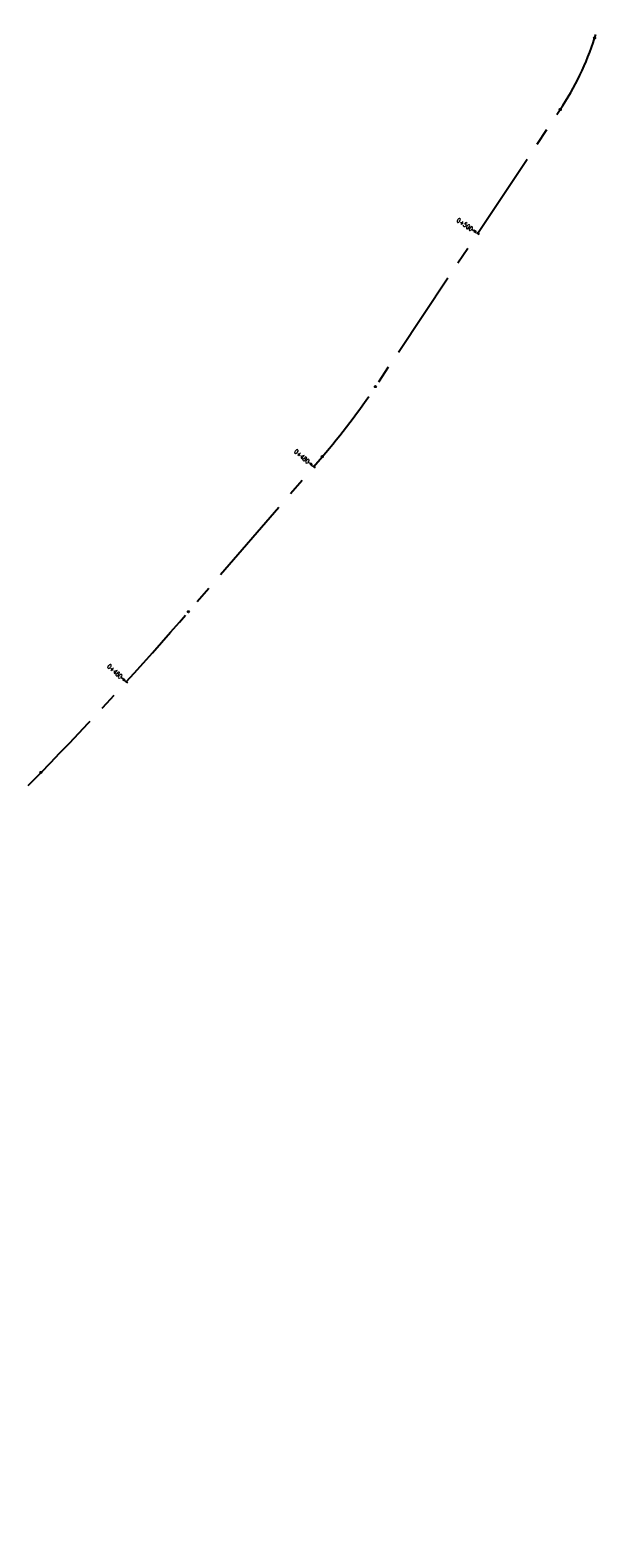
# Model space of a CAD drawing. Header units: metres. Extents: x 719936 to 720643, y 9143565 to 9144018.
# Tile 3 of 56: x 720290 to 720330, y 9143791 to 9143897. Entities that reach past the tile are written whole.
import ezdxf

# ---------------------------------------------------------------- set-up
doc = ezdxf.new("R2010")
doc.units = ezdxf.units.M
doc.linetypes.add('CENTER', pattern=[2, 1.25, -0.25, 0.25, -0.25])
for name, color, linetype in [('AecObjExplode_PLANTA RAPIDA_Vport_1ECE', 7, 'Continuous'), ('AecObjExplode_PLANTA RAPIDA_Vport_1ED3', 7, 'Continuous'), ('AecObjExplode_PLANTA RAPIDA_Vport_1ED7', 7, 'Continuous'), ('AecObjExplode_PLANTA RAPIDA_Vport_220C', 7, 'Continuous'), ('AecObjExplode_PLANTA RAPIDA_Vport_22C7', 7, 'Continuous'), ('AecObjExplode_PLANTA RAPIDA_Vport_22CB', 7, 'Continuous'), ('AecObjExplode_PLANTA RAPIDA_Vport_22E2', 7, 'Continuous'), ('AecObjExplode_PLANTA RAPIDA_Vport_22EB', 7, 'Continuous'), ('AecObjExplode_PLANTA RAPIDA_Vport_2460', 7, 'Continuous'), ('AecObjExplode_PLANTA RAPIDA_Vport_2496', 7, 'Continuous'), ('C-ROAD-CNTR-N', 92, 'Continuous'), ('C-ROAD-STAN', 11, 'Continuous'), ('C-ROAD-STAN-MAJR', 11, 'Continuous')]:
    doc.layers.add(name, color=color, linetype=linetype)
doc.styles.add('AIR-Simplex.(0.80)', font='simplex.shx', dxfattribs={"width": 0.8})

# ---------------------------------------------------------------- blocks, each defined once
blk = doc.blocks.new('AeccTickLine')
blk.add_line((0, -0.5), (0, 0.5))
blk = doc.blocks.new('AecObjExplode_PLANTA RAPIDA_Vport_1ECE')
at = {"layer": 'C-ROAD-CNTR-N', "color": 8, "linetype": 'CENTER', "lineweight": -3, "ltscale": 5, "flags": 128}
blk.add_lwpolyline([(719937.4, 9143564.97), (720196.98, 9143757.15, 0.025013), (720208.57, 9143766.67), (720251.9, 9143806.03, 0.015015), (720256.22, 9143810.19), (720290.28, 9143845.08, 0.015297), (720300.62, 9143856.34), (720310, 9143867.2, 0.030865), (720313.73, 9143872.11), (720326.69, 9143891.52, 0.069728), (720329.1, 9143896.52), (720330.24, 9143900.06)], format="xyb", dxfattribs=at)
at = {"layer": 'C-ROAD-STAN', "color": 11, "linetype": 'Continuous', "lineweight": -3}
for centre in [(720329.1, 9143896.52), (720326.69, 9143891.52), (720313.73, 9143872.11), (720310, 9143867.2), (720300.62, 9143856.34), (720290.28, 9143845.08)]:
    blk.add_circle(centre, 0.05, dxfattribs=at)
at = {"layer": 'C-ROAD-STAN-MAJR', "color": 8, "linetype": 'Continuous', "lineweight": -3, "char_height": 0.312, "width": 1.2024, "attachment_point": 6, "style": 'AIR-Simplex.(0.80)', "bg_fill": 3, "box_fill_scale": 1.48, "bg_fill_color": 256, "bg_fill_true_color": 13158600, "bg_fill_transparency": 0}
for s, insert, rotation in [('0+500', (720320.52, 9143883.11), 326.2653), ('0+480', (720309.05, 9143866.81), 319.1938), ('0+460', (720295.92, 9143851.74), 317.6885)]:
    blk.add_mtext(s, dxfattribs=dict(at, insert=insert, rotation=rotation))
at = {"layer": 'C-ROAD-STAN-MAJR', "color": 7, "linetype": 'Continuous', "lineweight": -3}
for p, xscale, yscale, zscale, rotation in [((720320.9, 9143882.85), 0.3125000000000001, 0.3125000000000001, 0.3125000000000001, 56.26531742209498), ((720309.4, 9143866.51), 0.3125, 0.3125, 0.3125, 49.19378755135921), ((720296.26, 9143851.43), 0.3125, 0.3125, 0.3125, 47.6884694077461)]:
    blk.add_blockref('AeccTickLine', p, dxfattribs=dict(at, xscale=xscale, yscale=yscale, zscale=zscale, rotation=rotation))
blk = doc.blocks.new('AecObjExplode_PLANTA RAPIDA_Vport_1ED3')
at = {"layer": 'C-ROAD-CNTR-N', "color": 8, "linetype": 'CENTER', "lineweight": -3, "ltscale": 5, "flags": 128}
blk.add_lwpolyline([(719937.4, 9143564.97), (720196.98, 9143757.15, 0.025013), (720208.57, 9143766.67), (720251.9, 9143806.03, 0.015015), (720256.22, 9143810.19), (720290.28, 9143845.08, 0.015297), (720300.62, 9143856.34), (720310, 9143867.2, 0.030865), (720313.73, 9143872.11), (720326.69, 9143891.52, 0.069728), (720329.1, 9143896.52), (720330.24, 9143900.06)], format="xyb", dxfattribs=at)
at = {"layer": 'C-ROAD-STAN', "color": 11, "linetype": 'Continuous', "lineweight": -3}
for centre in [(720329.1, 9143896.52), (720326.69, 9143891.52), (720313.73, 9143872.11), (720310, 9143867.2), (720300.62, 9143856.34), (720290.28, 9143845.08)]:
    blk.add_circle(centre, 0.05, dxfattribs=at)
at = {"layer": 'C-ROAD-STAN-MAJR', "color": 8, "linetype": 'Continuous', "lineweight": -3, "char_height": 0.125, "width": 0.481, "attachment_point": 6, "style": 'AIR-Simplex.(0.80)', "bg_fill": 3, "box_fill_scale": 1.48, "bg_fill_color": 256, "bg_fill_true_color": 13158600, "bg_fill_transparency": 0}
for s, insert, rotation in [('0+500', (720320.75, 9143882.95), 326.2653), ('0+480', (720309.26, 9143866.63), 319.1938), ('0+460', (720296.13, 9143851.55), 317.6885)]:
    blk.add_mtext(s, dxfattribs=dict(at, insert=insert, rotation=rotation))
at = {"layer": 'C-ROAD-STAN-MAJR', "color": 7, "linetype": 'Continuous', "lineweight": -3, "xscale": 0.125, "yscale": 0.125, "zscale": 0.125}
for p, rotation in [((720320.9, 9143882.85), 56.26531742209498), ((720309.4, 9143866.51), 49.1937875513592), ((720296.26, 9143851.43), 47.6884694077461)]:
    blk.add_blockref('AeccTickLine', p, dxfattribs=dict(at, rotation=rotation))
blk = doc.blocks.new('AecObjExplode_PLANTA RAPIDA_Vport_1ED7')
at = {"layer": 'C-ROAD-CNTR-N', "color": 8, "linetype": 'CENTER', "lineweight": -3, "ltscale": 5, "flags": 128}
blk.add_lwpolyline([(719937.4, 9143564.97), (720196.98, 9143757.15, 0.025013), (720208.57, 9143766.67), (720251.9, 9143806.03, 0.015015), (720256.22, 9143810.19), (720290.28, 9143845.08, 0.015297), (720300.62, 9143856.34), (720310, 9143867.2, 0.030865), (720313.73, 9143872.11), (720326.69, 9143891.52, 0.069728), (720329.1, 9143896.52), (720330.24, 9143900.06)], format="xyb", dxfattribs=at)
at = {"layer": 'C-ROAD-STAN', "color": 11, "linetype": 'Continuous', "lineweight": -3}
for centre in [(720329.1, 9143896.52), (720326.69, 9143891.52), (720313.73, 9143872.11), (720310, 9143867.2), (720300.62, 9143856.34), (720290.28, 9143845.08)]:
    blk.add_circle(centre, 0.05, dxfattribs=at)
at = {"layer": 'C-ROAD-STAN-MAJR', "color": 8, "linetype": 'Continuous', "lineweight": -3, "char_height": 0.125, "width": 0.481, "attachment_point": 6, "style": 'AIR-Simplex.(0.80)', "bg_fill": 3, "box_fill_scale": 1.48, "bg_fill_color": 256, "bg_fill_true_color": 13158600, "bg_fill_transparency": 0}
for s, insert, rotation in [('0+500', (720320.75, 9143882.95), 326.2653), ('0+480', (720309.26, 9143866.63), 319.1938), ('0+460', (720296.13, 9143851.55), 317.6885)]:
    blk.add_mtext(s, dxfattribs=dict(at, insert=insert, rotation=rotation))
at = {"layer": 'C-ROAD-STAN-MAJR', "color": 7, "linetype": 'Continuous', "lineweight": -3, "xscale": 0.125, "yscale": 0.125, "zscale": 0.125}
for p, rotation in [((720320.9, 9143882.85), 56.26531742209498), ((720309.4, 9143866.51), 49.1937875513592), ((720296.26, 9143851.43), 47.6884694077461)]:
    blk.add_blockref('AeccTickLine', p, dxfattribs=dict(at, rotation=rotation))
blk = doc.blocks.new('AecObjExplode_PLANTA RAPIDA_Vport_220C')
at = {"layer": 'C-ROAD-CNTR-N', "color": 8, "linetype": 'CENTER', "lineweight": -3, "ltscale": 5, "flags": 128}
blk.add_lwpolyline([(719937.4, 9143564.97), (720196.98, 9143757.15, 0.025013), (720208.57, 9143766.67), (720251.9, 9143806.03, 0.015015), (720256.22, 9143810.19), (720290.28, 9143845.08, 0.015297), (720300.62, 9143856.34), (720310, 9143867.2, 0.030865), (720313.73, 9143872.11), (720326.69, 9143891.52, 0.069728), (720329.1, 9143896.52), (720330.24, 9143900.06)], format="xyb", dxfattribs=at)
at = {"layer": 'C-ROAD-STAN', "color": 11, "linetype": 'Continuous', "lineweight": -3}
for centre in [(720329.1, 9143896.52), (720326.69, 9143891.52), (720313.73, 9143872.11), (720310, 9143867.2), (720300.62, 9143856.34), (720290.28, 9143845.08)]:
    blk.add_circle(centre, 0.05, dxfattribs=at)
at = {"layer": 'C-ROAD-STAN-MAJR', "color": 8, "linetype": 'Continuous', "lineweight": -3, "char_height": 0.312, "width": 1.2024, "attachment_point": 6, "style": 'AIR-Simplex.(0.80)', "bg_fill": 3, "box_fill_scale": 1.48, "bg_fill_color": 256, "bg_fill_true_color": 13158600, "bg_fill_transparency": 0}
for s, insert, rotation in [('0+500', (720320.52, 9143883.11), 326.2653), ('0+480', (720309.05, 9143866.81), 319.1938), ('0+460', (720295.92, 9143851.74), 317.6885)]:
    blk.add_mtext(s, dxfattribs=dict(at, insert=insert, rotation=rotation))
at = {"layer": 'C-ROAD-STAN-MAJR', "color": 7, "linetype": 'Continuous', "lineweight": -3}
for p, xscale, yscale, zscale, rotation in [((720320.9, 9143882.85), 0.3125000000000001, 0.3125000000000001, 0.3125000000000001, 56.26531742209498), ((720309.4, 9143866.51), 0.3125, 0.3125, 0.3125, 49.19378755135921), ((720296.26, 9143851.43), 0.3125, 0.3125, 0.3125, 47.6884694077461)]:
    blk.add_blockref('AeccTickLine', p, dxfattribs=dict(at, xscale=xscale, yscale=yscale, zscale=zscale, rotation=rotation))
blk = doc.blocks.new('AecObjExplode_PLANTA RAPIDA_Vport_22C7')
at = {"layer": 'C-ROAD-CNTR-N', "color": 8, "linetype": 'CENTER', "lineweight": -3, "ltscale": 5, "flags": 128}
blk.add_lwpolyline([(719937.4, 9143564.97), (720196.98, 9143757.15, 0.025013), (720208.57, 9143766.67), (720251.9, 9143806.03, 0.015015), (720256.22, 9143810.19), (720290.28, 9143845.08, 0.015297), (720300.62, 9143856.34), (720310, 9143867.2, 0.030865), (720313.73, 9143872.11), (720326.69, 9143891.52, 0.069728), (720329.1, 9143896.52), (720330.24, 9143900.06)], format="xyb", dxfattribs=at)
at = {"layer": 'C-ROAD-STAN', "color": 11, "linetype": 'Continuous', "lineweight": -3}
for centre in [(720329.1, 9143896.52), (720326.69, 9143891.52), (720313.73, 9143872.11), (720310, 9143867.2), (720300.62, 9143856.34), (720290.28, 9143845.08)]:
    blk.add_circle(centre, 0.05, dxfattribs=at)
at = {"layer": 'C-ROAD-STAN-MAJR', "color": 8, "linetype": 'Continuous', "lineweight": -3, "char_height": 0.0938, "width": 0.3607, "attachment_point": 6, "style": 'AIR-Simplex.(0.80)', "bg_fill": 3, "box_fill_scale": 1.48, "bg_fill_color": 256, "bg_fill_true_color": 13158600, "bg_fill_transparency": 0}
for s, insert, rotation in [('0+500', (720320.79, 9143882.93), 326.2653), ('0+480', (720309.29, 9143866.6), 319.1938), ('0+460', (720296.16, 9143851.52), 317.6885)]:
    blk.add_mtext(s, dxfattribs=dict(at, insert=insert, rotation=rotation))
at = {"layer": 'C-ROAD-STAN-MAJR', "color": 7, "linetype": 'Continuous', "lineweight": -3}
for p, xscale, yscale, zscale, rotation in [((720320.9, 9143882.85), 0.09375000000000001, 0.09375000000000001, 0.09375000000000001, 56.26531742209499), ((720309.4, 9143866.51), 0.09375, 0.09375, 0.09375, 49.1937875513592), ((720296.26, 9143851.43), 0.09375, 0.09375, 0.09375, 47.6884694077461)]:
    blk.add_blockref('AeccTickLine', p, dxfattribs=dict(at, xscale=xscale, yscale=yscale, zscale=zscale, rotation=rotation))
blk = doc.blocks.new('AecObjExplode_PLANTA RAPIDA_Vport_22CB')
at = {"layer": 'C-ROAD-CNTR-N', "color": 8, "linetype": 'CENTER', "lineweight": -3, "ltscale": 5, "flags": 128}
blk.add_lwpolyline([(719937.4, 9143564.97), (720196.98, 9143757.15, 0.025013), (720208.57, 9143766.67), (720251.9, 9143806.03, 0.015015), (720256.22, 9143810.19), (720290.28, 9143845.08, 0.015297), (720300.62, 9143856.34), (720310, 9143867.2, 0.030865), (720313.73, 9143872.11), (720326.69, 9143891.52, 0.069728), (720329.1, 9143896.52), (720330.24, 9143900.06)], format="xyb", dxfattribs=at)
at = {"layer": 'C-ROAD-STAN', "color": 11, "linetype": 'Continuous', "lineweight": -3}
for centre in [(720329.1, 9143896.52), (720326.69, 9143891.52), (720313.73, 9143872.11), (720310, 9143867.2), (720300.62, 9143856.34), (720290.28, 9143845.08)]:
    blk.add_circle(centre, 0.05, dxfattribs=at)
at = {"layer": 'C-ROAD-STAN-MAJR', "color": 8, "linetype": 'Continuous', "lineweight": -3, "char_height": 0.0938, "width": 0.3607, "attachment_point": 6, "style": 'AIR-Simplex.(0.80)', "bg_fill": 3, "box_fill_scale": 1.48, "bg_fill_color": 256, "bg_fill_true_color": 13158600, "bg_fill_transparency": 0}
for s, insert, rotation in [('0+500', (720320.79, 9143882.93), 326.2653), ('0+480', (720309.29, 9143866.6), 319.1938), ('0+460', (720296.16, 9143851.52), 317.6885)]:
    blk.add_mtext(s, dxfattribs=dict(at, insert=insert, rotation=rotation))
at = {"layer": 'C-ROAD-STAN-MAJR', "color": 7, "linetype": 'Continuous', "lineweight": -3}
for p, xscale, yscale, zscale, rotation in [((720320.9, 9143882.85), 0.09375000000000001, 0.09375000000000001, 0.09375000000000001, 56.26531742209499), ((720309.4, 9143866.51), 0.09375, 0.09375, 0.09375, 49.1937875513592), ((720296.26, 9143851.43), 0.09375, 0.09375, 0.09375, 47.6884694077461)]:
    blk.add_blockref('AeccTickLine', p, dxfattribs=dict(at, xscale=xscale, yscale=yscale, zscale=zscale, rotation=rotation))
blk = doc.blocks.new('AecObjExplode_PLANTA RAPIDA_Vport_22E2')
at = {"layer": 'C-ROAD-CNTR-N', "color": 8, "linetype": 'CENTER', "lineweight": -3, "ltscale": 5, "flags": 128}
blk.add_lwpolyline([(719937.4, 9143564.97), (720196.98, 9143757.15, 0.025013), (720208.57, 9143766.67), (720251.9, 9143806.03, 0.015015), (720256.22, 9143810.19), (720290.28, 9143845.08, 0.015297), (720300.62, 9143856.34), (720310, 9143867.2, 0.030865), (720313.73, 9143872.11), (720326.69, 9143891.52, 0.069728), (720329.1, 9143896.52), (720330.24, 9143900.06)], format="xyb", dxfattribs=at)
at = {"layer": 'C-ROAD-STAN', "color": 11, "linetype": 'Continuous', "lineweight": -3}
for centre in [(720329.1, 9143896.52), (720326.69, 9143891.52), (720313.73, 9143872.11), (720310, 9143867.2), (720300.62, 9143856.34), (720290.28, 9143845.08)]:
    blk.add_circle(centre, 0.05, dxfattribs=at)
at = {"layer": 'C-ROAD-STAN-MAJR', "color": 8, "linetype": 'Continuous', "lineweight": -3, "char_height": 0.0938, "width": 0.3607, "attachment_point": 6, "style": 'AIR-Simplex.(0.80)', "bg_fill": 3, "box_fill_scale": 1.48, "bg_fill_color": 256, "bg_fill_true_color": 13158600, "bg_fill_transparency": 0}
for s, insert, rotation in [('0+500', (720320.79, 9143882.93), 326.2653), ('0+480', (720309.29, 9143866.6), 319.1938), ('0+460', (720296.16, 9143851.52), 317.6885)]:
    blk.add_mtext(s, dxfattribs=dict(at, insert=insert, rotation=rotation))
at = {"layer": 'C-ROAD-STAN-MAJR', "color": 7, "linetype": 'Continuous', "lineweight": -3}
for p, xscale, yscale, zscale, rotation in [((720320.9, 9143882.85), 0.09375000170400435, 0.09375000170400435, 0.09375000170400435, 56.26531742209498), ((720309.4, 9143866.51), 0.09375000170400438, 0.09375000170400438, 0.09375000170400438, 49.19378755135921), ((720296.26, 9143851.43), 0.09375000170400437, 0.09375000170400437, 0.09375000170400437, 47.6884694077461)]:
    blk.add_blockref('AeccTickLine', p, dxfattribs=dict(at, xscale=xscale, yscale=yscale, zscale=zscale, rotation=rotation))
blk = doc.blocks.new('AecObjExplode_PLANTA RAPIDA_Vport_22EB')
at = {"layer": 'C-ROAD-CNTR-N', "color": 8, "linetype": 'CENTER', "lineweight": -3, "ltscale": 5, "flags": 128}
blk.add_lwpolyline([(719937.4, 9143564.97), (720196.98, 9143757.15, 0.025013), (720208.57, 9143766.67), (720251.9, 9143806.03, 0.015015), (720256.22, 9143810.19), (720290.28, 9143845.08, 0.015297), (720300.62, 9143856.34), (720310, 9143867.2, 0.030865), (720313.73, 9143872.11), (720326.69, 9143891.52, 0.069728), (720329.1, 9143896.52), (720330.24, 9143900.06)], format="xyb", dxfattribs=at)
at = {"layer": 'C-ROAD-STAN', "color": 11, "linetype": 'Continuous', "lineweight": -3}
for centre in [(720329.1, 9143896.52), (720326.69, 9143891.52), (720313.73, 9143872.11), (720310, 9143867.2), (720300.62, 9143856.34), (720290.28, 9143845.08)]:
    blk.add_circle(centre, 0.05, dxfattribs=at)
at = {"layer": 'C-ROAD-STAN-MAJR', "color": 8, "linetype": 'Continuous', "lineweight": -3, "char_height": 0.0938, "width": 0.3607, "attachment_point": 6, "style": 'AIR-Simplex.(0.80)', "bg_fill": 3, "box_fill_scale": 1.48, "bg_fill_color": 256, "bg_fill_true_color": 13158600, "bg_fill_transparency": 0}
for s, insert, rotation in [('0+500', (720320.79, 9143882.93), 326.2653), ('0+480', (720309.29, 9143866.6), 319.1938), ('0+460', (720296.16, 9143851.52), 317.6885)]:
    blk.add_mtext(s, dxfattribs=dict(at, insert=insert, rotation=rotation))
at = {"layer": 'C-ROAD-STAN-MAJR', "color": 7, "linetype": 'Continuous', "lineweight": -3}
for p, xscale, yscale, zscale, rotation in [((720320.9, 9143882.85), 0.09375000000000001, 0.09375000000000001, 0.09375000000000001, 56.26531742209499), ((720309.4, 9143866.51), 0.09375, 0.09375, 0.09375, 49.1937875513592), ((720296.26, 9143851.43), 0.09375, 0.09375, 0.09375, 47.6884694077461)]:
    blk.add_blockref('AeccTickLine', p, dxfattribs=dict(at, xscale=xscale, yscale=yscale, zscale=zscale, rotation=rotation))
blk = doc.blocks.new('AecObjExplode_PLANTA RAPIDA_Vport_2460')
at = {"layer": 'C-ROAD-CNTR-N', "color": 8, "linetype": 'CENTER', "lineweight": -3, "ltscale": 5, "flags": 128}
blk.add_lwpolyline([(719937.4, 9143564.97), (720196.98, 9143757.15, 0.025013), (720208.57, 9143766.67), (720251.9, 9143806.03, 0.015015), (720256.22, 9143810.19), (720290.28, 9143845.08, 0.015297), (720300.62, 9143856.34), (720310, 9143867.2, 0.030865), (720313.73, 9143872.11), (720326.69, 9143891.52, 0.069728), (720329.1, 9143896.52), (720330.24, 9143900.06)], format="xyb", dxfattribs=at)
at = {"layer": 'C-ROAD-STAN', "color": 11, "linetype": 'Continuous', "lineweight": -3}
for centre in [(720329.1, 9143896.52), (720326.69, 9143891.52), (720313.73, 9143872.11), (720310, 9143867.2), (720300.62, 9143856.34), (720290.28, 9143845.08)]:
    blk.add_circle(centre, 0.05, dxfattribs=at)
at = {"layer": 'C-ROAD-STAN-MAJR', "color": 8, "linetype": 'Continuous', "lineweight": -3, "char_height": 0.0937, "width": 0.3607, "attachment_point": 6, "style": 'AIR-Simplex.(0.80)', "bg_fill": 3, "box_fill_scale": 1.48, "bg_fill_color": 256, "bg_fill_true_color": 13158600, "bg_fill_transparency": 0}
for s, insert, rotation in [('0+500', (720320.79, 9143882.93), 326.2653), ('0+480', (720309.29, 9143866.6), 319.1938), ('0+460', (720296.16, 9143851.52), 317.6885)]:
    blk.add_mtext(s, dxfattribs=dict(at, insert=insert, rotation=rotation))
at = {"layer": 'C-ROAD-STAN-MAJR', "color": 7, "linetype": 'Continuous', "lineweight": -3}
for p, xscale, yscale, zscale, rotation in [((720320.9, 9143882.85), 0.09375, 0.09375, 0.09375, 56.26531742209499), ((720309.4, 9143866.51), 0.09374999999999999, 0.09374999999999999, 0.09374999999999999, 49.1937875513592), ((720296.26, 9143851.43), 0.09374999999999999, 0.09374999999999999, 0.09374999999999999, 47.6884694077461)]:
    blk.add_blockref('AeccTickLine', p, dxfattribs=dict(at, xscale=xscale, yscale=yscale, zscale=zscale, rotation=rotation))
blk = doc.blocks.new('AecObjExplode_PLANTA RAPIDA_Vport_2496')
at = {"layer": 'C-ROAD-CNTR-N', "color": 8, "linetype": 'CENTER', "lineweight": -3, "ltscale": 5, "flags": 128}
blk.add_lwpolyline([(719937.4, 9143564.97), (720196.98, 9143757.15, 0.025013), (720208.57, 9143766.67), (720251.9, 9143806.03, 0.015015), (720256.22, 9143810.19), (720290.28, 9143845.08, 0.015297), (720300.62, 9143856.34), (720310, 9143867.2, 0.030865), (720313.73, 9143872.11), (720326.69, 9143891.52, 0.069728), (720329.1, 9143896.52), (720330.24, 9143900.06)], format="xyb", dxfattribs=at)
at = {"layer": 'C-ROAD-STAN', "color": 11, "linetype": 'Continuous', "lineweight": -3}
for centre in [(720329.1, 9143896.52), (720326.69, 9143891.52), (720313.73, 9143872.11), (720310, 9143867.2), (720300.62, 9143856.34), (720290.28, 9143845.08)]:
    blk.add_circle(centre, 0.05, dxfattribs=at)
at = {"layer": 'C-ROAD-STAN-MAJR', "color": 8, "linetype": 'Continuous', "lineweight": -3, "char_height": 0.0938, "width": 0.3607, "attachment_point": 6, "style": 'AIR-Simplex.(0.80)', "bg_fill": 3, "box_fill_scale": 1.48, "bg_fill_color": 256, "bg_fill_true_color": 13158600, "bg_fill_transparency": 0}
for s, insert, rotation in [('0+500', (720320.79, 9143882.93), 326.2653), ('0+480', (720309.29, 9143866.6), 319.1938), ('0+460', (720296.16, 9143851.52), 317.6885)]:
    blk.add_mtext(s, dxfattribs=dict(at, insert=insert, rotation=rotation))
at = {"layer": 'C-ROAD-STAN-MAJR', "color": 7, "linetype": 'Continuous', "lineweight": -3}
for p, xscale, yscale, zscale, rotation in [((720320.9, 9143882.85), 0.09375000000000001, 0.09375000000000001, 0.09375000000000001, 56.26531742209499), ((720309.4, 9143866.51), 0.09375, 0.09375, 0.09375, 49.1937875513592), ((720296.26, 9143851.43), 0.09375, 0.09375, 0.09375, 47.6884694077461)]:
    blk.add_blockref('AeccTickLine', p, dxfattribs=dict(at, xscale=xscale, yscale=yscale, zscale=zscale, rotation=rotation))

msp = doc.modelspace()

# ---------------------------------------------------------------- block references
at = {"layer": 'AecObjExplode_PLANTA RAPIDA_Vport_1ECE'}
msp.add_blockref('AecObjExplode_PLANTA RAPIDA_Vport_1ECE', (0, 0), dxfattribs=at)

# ---------------------------------------------------------------- next in the draw order: block references
at = {"layer": 'AecObjExplode_PLANTA RAPIDA_Vport_1ED3'}
msp.add_blockref('AecObjExplode_PLANTA RAPIDA_Vport_1ED3', (0, 0), dxfattribs=at)

# ---------------------------------------------------------------- next in the draw order: block references
at = {"layer": 'AecObjExplode_PLANTA RAPIDA_Vport_1ED7'}
msp.add_blockref('AecObjExplode_PLANTA RAPIDA_Vport_1ED7', (0, 0), dxfattribs=at)

# ---------------------------------------------------------------- next in the draw order: block references
at = {"layer": 'AecObjExplode_PLANTA RAPIDA_Vport_220C'}
msp.add_blockref('AecObjExplode_PLANTA RAPIDA_Vport_220C', (0, 0), dxfattribs=at)

# ---------------------------------------------------------------- next in the draw order: block references
at = {"layer": 'AecObjExplode_PLANTA RAPIDA_Vport_22C7'}
msp.add_blockref('AecObjExplode_PLANTA RAPIDA_Vport_22C7', (0, 0), dxfattribs=at)

# ---------------------------------------------------------------- next in the draw order: block references
at = {"layer": 'AecObjExplode_PLANTA RAPIDA_Vport_22CB'}
msp.add_blockref('AecObjExplode_PLANTA RAPIDA_Vport_22CB', (0, 0), dxfattribs=at)

# ---------------------------------------------------------------- next in the draw order: block references
at = {"layer": 'AecObjExplode_PLANTA RAPIDA_Vport_22E2'}
msp.add_blockref('AecObjExplode_PLANTA RAPIDA_Vport_22E2', (0, 0), dxfattribs=at)

# ---------------------------------------------------------------- next in the draw order: block references
at = {"layer": 'AecObjExplode_PLANTA RAPIDA_Vport_22EB'}
msp.add_blockref('AecObjExplode_PLANTA RAPIDA_Vport_22EB', (0, 0), dxfattribs=at)

# ---------------------------------------------------------------- next in the draw order: block references
at = {"layer": 'AecObjExplode_PLANTA RAPIDA_Vport_2460'}
msp.add_blockref('AecObjExplode_PLANTA RAPIDA_Vport_2460', (0, 0), dxfattribs=at)

# ---------------------------------------------------------------- next in the draw order: block references
at = {"layer": 'AecObjExplode_PLANTA RAPIDA_Vport_2496'}
msp.add_blockref('AecObjExplode_PLANTA RAPIDA_Vport_2496', (0, 0), dxfattribs=at)

doc.saveas('drawing.dxf')
